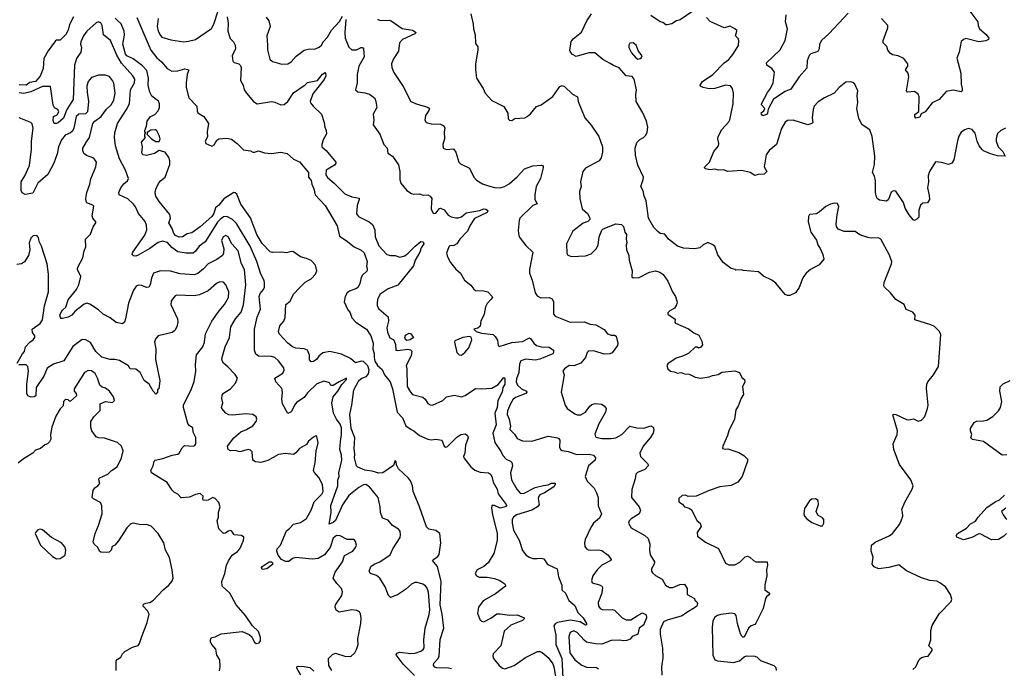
# Model space of a CAD drawing. Extents: x 2133461 to 2293071, y 753526 to 916327.
# Tile 140 of 256: x 2211219 to 2219653, y 810362 to 815914. Entities that reach past the tile are written whole.
import ezdxf

# ---------------------------------------------------------------- set-up
doc = ezdxf.new("R2010")
doc.units = 0

msp = doc.modelspace()

# ---------------------------------------------------------------- linework, layer by layer
at = {"layer": '0CON10XD'}
for points in [[(2219316.2, 816045), (2219428, 815895), (2219430.8, 815865), (2219442, 815835), (2219497.7, 815787.7), (2219520, 815755), (2219516.7, 815745), (2219495, 815732.5), (2219435, 815724.3), (2219325, 815754.2), (2219303.3, 815745), (2219283.9, 815726.1), (2219267.5, 815635), (2219247.5, 815585), (2219280, 815455), (2219283.1, 815363.1), (2219293.8, 815325), (2219292.5, 815305), (2219285, 815297.5), (2219215, 815312), (2219155, 815298.8), (2219095, 815231.2), (2219035, 815203.3), (2218975.5, 815124.5), (2218940.8, 815109.2), (2218929.2, 815080.8), (2218895, 815070), (2218886.9, 815085), (2218888.3, 815101.7), (2218922.3, 815127.7), (2218924.6, 815254.6), (2218915, 815277.5), (2218885, 815299.2), (2218825, 815293.8), (2218816.7, 815305), (2218835.7, 815425), (2218828.8, 815455), (2218807.5, 815485), (2218826, 815515), (2218827.1, 815535), (2218793, 815583), (2218745, 815605.6), (2218695, 815612), (2218675, 815626.7), (2218655, 815653.3), (2218645.7, 815685.7), (2218616.2, 815715), (2218614.3, 815735), (2218655.7, 815845), (2218655.6, 815865.6), (2218601.2, 815925)], [(2211680.6, 815939.4), (2211647, 815873), (2211634.6, 815825.4), (2211615, 815788), (2211565, 815740), (2211535, 815740), (2211525, 815733.3), (2211462.1, 815647.9), (2211427.2, 815582.8), (2211421.5, 815495), (2211395, 815430.6), (2211355, 815385.6), (2211305, 815375.6), (2211275, 815353.8), (2211215, 815357.5)], [(2214239.4, 812049.4), (2214175, 812059.2), (2214115, 812084.4), (2214105, 812096.2), (2214087.9, 812165), (2214090.9, 812195), (2214084, 812244), (2214090, 812335), (2214058, 812415), (2214047.3, 812535), (2214065.7, 812615), (2214082.7, 812745), (2214125.2, 812825), (2214151.4, 812845), (2214188.8, 812861.2), (2214207.2, 812882.8), (2214212.4, 812915), (2214200, 812950), (2214165, 812987.8), (2214145, 812991.1), (2214095, 812976.9), (2214053.2, 813013.2), (2213975, 813051.5), (2213875, 813072.7), (2213815, 813062.9), (2213781.1, 813035), (2213760.6, 813005), (2213735, 812987.1), (2213715, 812986.5), (2213703.1, 813003.1), (2213703.1, 813043.1), (2213684.4, 813085), (2213655, 813098.2), (2213583.3, 813103.3), (2213555, 813112.7), (2213515.5, 813145), (2213443.3, 813225), (2213436, 813245), (2213448.1, 813295), (2213481.4, 813335), (2213493.7, 813366.3), (2213498.6, 813475), (2213534.8, 813505.2), (2213565, 813564.4), (2213615, 813619.5), (2213665, 813668.5), (2213715.6, 813695), (2213753.1, 813735), (2213764.4, 813765), (2213751.7, 813811.7), (2213715, 813852), (2213675, 813870.8), (2213625, 813884.5), (2213565, 813926.8), (2213545, 813929.2), (2213505, 813918.5), (2213464.6, 813924.6), (2213385, 813921.4), (2213365, 813927.5), (2213295, 813999.2), (2213251.5, 814075), (2213196.9, 814216.9), (2213113.3, 814335), (2213080.5, 814420.5), (2213065, 814433.3), (2213055, 814433.8), (2212968.9, 814381.1), (2212925, 814325.3), (2212897.4, 814302.6), (2212880.9, 814255), (2212865, 814230), (2212765, 814140), (2212695, 814090.6), (2212655, 814080), (2212615, 814055.6), (2212585, 814053.9), (2212555, 814066.9), (2212538.2, 814085), (2212525, 814126.7), (2212496.7, 814175), (2212510, 814215), (2212505.9, 814245.9), (2212415, 814356.7), (2212385.8, 814405), (2212378.6, 814435), (2212385, 814463.8), (2212408.8, 814511.2), (2212425.9, 814534.1), (2212464.2, 814565.8), (2212488.6, 814628.6), (2212504.6, 814675), (2212506.4, 814705), (2212495.5, 814735), (2212465, 814781.1), (2212415, 814795.4), (2212375, 814770), (2212305, 814752.5), (2212275, 814758.8), (2212266, 814775), (2212272.5, 814825), (2212262.5, 814865), (2212297.5, 814905), (2212290, 814915), (2212290, 814935), (2212300, 814945), (2212291.7, 814951.7), (2212290, 814965), (2212306.1, 815003.9), (2212310.8, 815045), (2212336.4, 815083.6), (2212377.6, 815102.4), (2212405, 815133.2), (2212416.2, 815163.8), (2212417.4, 815195), (2212407, 815217), (2212350.6, 815260.6), (2212332.9, 815292.9), (2212319.5, 815355), (2212323.9, 815415), (2212309.5, 815479.5), (2212270, 815520), (2212189.9, 815579.9), (2212136.3, 815605), (2212125, 815618.7), (2212103.3, 815705), (2212117.3, 815782.7), (2212115.2, 815815), (2212088.5, 815878.5), (2212055, 815909.1), (2212036.3, 815926.3)], [(2212221.5, 815931.5), (2212342.3, 815652.2), (2212395, 815587.1), (2212435, 815554.3), (2212481.9, 815495), (2212522.6, 815472.6), (2212575, 815476.5), (2212633.2, 815493.2), (2212667.5, 815485), (2212654.5, 815445.5), (2212643.9, 815375), (2212645.5, 815335), (2212668, 815245), (2212736.7, 815175), (2212738.1, 815135), (2212745, 815118), (2212797.5, 815085), (2212836.2, 815025), (2212825.6, 814955), (2212828.6, 814911.4), (2212807.5, 814875), (2212813.6, 814853.6), (2212865, 814832.5), (2212885, 814842.5), (2212907.7, 814882.3), (2212924.3, 814895.7), (2212995, 814900.8), (2213035, 814892), (2213083.2, 814853.2), (2213135, 814801.1), (2213195, 814790.6), (2213215, 814779.2), (2213231.2, 814778.8), (2213265, 814792.5), (2213315, 814773.5), (2213375, 814770), (2213455, 814780), (2213509.4, 814769.4), (2213565, 814718.9), (2213615, 814698), (2213692, 814605), (2213693.8, 814565), (2213716.9, 814536.9), (2213720.4, 814505), (2213739.6, 814465), (2213749.4, 814415), (2213835.7, 814325), (2213938.8, 814148.8), (2213960, 814060), (2214015, 814025.4), (2214085, 813968.8), (2214145, 813940.6), (2214168.7, 813918.7), (2214195.7, 813845), (2214190, 813805), (2214195.8, 813785.8), (2214195.8, 813764.2), (2214155, 813726.7), (2214145, 813707.5), (2214132.7, 813655), (2214117.9, 813625), (2214105, 813612.5), (2214045, 813591.4), (2214025, 813577.5), (2214005.9, 813545), (2213998, 813498), (2214026, 813435), (2214049.2, 813405), (2214065, 813362.9), (2214097.5, 813325), (2214190.5, 813265), (2214227.6, 813207.6), (2214247.1, 813145), (2214245.4, 813095), (2214256.6, 813056.6), (2214254.5, 813025), (2214261.6, 812991.6), (2214283.2, 812953.2), (2214325, 812918.8), (2214344.4, 812874.4), (2214393.5, 812815), (2214412.3, 812755), (2214452.7, 812555), (2214497.2, 812507.2), (2214527.7, 812437.7), (2214572.8, 812407.2)], [(2212406.7, 815925), (2212396.9, 815855), (2212406.7, 815815), (2212425, 815778), (2212438, 815765), (2212515, 815740.5), (2212625, 815725.6), (2212665, 815729.1), (2212725, 815745.7), (2212861.7, 815838.3), (2212883.5, 815875), (2212919.7, 815990.3)], [(2212997.4, 815937.4), (2213003.8, 815883.8), (2213001.9, 815815), (2213023, 815753), (2213050, 815725), (2213065.8, 815695), (2213069.2, 815665), (2213040, 815605), (2213045, 815560), (2213056.4, 815546.4), (2213095, 815536.7), (2213110.7, 815520.7), (2213116.2, 815505), (2213110.8, 815395), (2213134.3, 815354.3), (2213142.5, 815315), (2213160.8, 815285), (2213221.2, 815215), (2213253, 815193), (2213375, 815213.3), (2213405, 815208.6), (2213455, 815185.6), (2213485, 815188.1), (2213515, 815212.9), (2213565, 815289.4), (2213664.1, 815355.9), (2213684.3, 815375.7), (2213769.2, 815395), (2213812.6, 815447.4), (2213835, 815462.5), (2213840, 815460), (2213841.8, 815435), (2213827.9, 815402.1), (2213729.5, 815280.5), (2213708.5, 815215), (2213711.4, 815201.4), (2213732.9, 815175), (2213803.8, 815105), (2213826.7, 815035), (2213833.6, 814993.6), (2213845.6, 814965.6), (2213846.8, 814936.8), (2213817.5, 814885), (2213807.1, 814845), (2213808.5, 814825), (2213844.8, 814794.8), (2213927.8, 814695), (2213927.5, 814685), (2213915, 814669.1), (2213845, 814625.8), (2213841.2, 814585), (2213855, 814562.2), (2213914.4, 814515), (2214003.9, 814423.9), (2214065, 814397.8), (2214126.3, 814386.3), (2214127.5, 814375), (2214108.9, 814325), (2214103.4, 814253.4), (2214120.8, 814230.8), (2214214.2, 814185), (2214242.2, 814162.2), (2214261.5, 814115), (2214262.9, 814055), (2214295, 813979.5), (2214365, 813904.4), (2214395, 813895.6), (2214435, 813896), (2214475, 813881.9), (2214517.1, 813892.9), (2214547.8, 813915), (2214607.8, 813975), (2214655, 814014.6), (2214675, 814013.3), (2214680.6, 813995), (2214658, 813962), (2214646.3, 813925), (2214607.3, 813855), (2214592.7, 813807.3), (2214459.1, 813640.9), (2214375, 813610), (2214308, 813565), (2214286.7, 813526.7), (2214280, 813495), (2214281.4, 813465), (2214295, 813438.8), (2214375, 813370), (2214377.1, 813335), (2214365.4, 813275.4), (2214369.4, 813239.4), (2214391.2, 813191.2), (2214417.5, 813177.5), (2214427.8, 813165), (2214437.8, 813135), (2214442.5, 813085), (2214455, 813082), (2214544.3, 813094.3), (2214568.3, 813088.3), (2214577.1, 813077.1), (2214572.1, 813037.9), (2214528.8, 812955), (2214535.8, 812925), (2214537.8, 812775), (2214565.5, 812725), (2214584.2, 812705), (2214672.2, 812682.2), (2214692.5, 812665), (2214715, 812630), (2214735, 812618.6), (2214755, 812615.8), (2214844.4, 812655.6), (2214875, 812685.7), (2214945, 812700.8), (2215005, 812685.8), (2215035, 812697.1), (2215125, 812756), (2215173.1, 812753.1), (2215265, 812760.8), (2215318.1, 812791.9), (2215365, 812850.8), (2215375, 812846.7), (2215375.2, 812794.8), (2215358.6, 812765), (2215351.2, 812725), (2215315.3, 812655), (2215308.8, 812595), (2215288.6, 812545), (2215300.5, 812445), (2215273.3, 812375), (2215289.1, 812295), (2215344.5, 812215), (2215356.9, 812185), (2215385, 812153.8), (2215424.2, 812135), (2215434.1, 812124.1), (2215440, 812095), (2215424.7, 812035), (2215433.1, 811975), (2215476.5, 811895), (2215505, 811860.7), (2215535, 811857.2), (2215635, 811908.8), (2215705, 811927.8), (2215745, 811931.8), (2215775, 811948.2), (2215807.1, 811947.1), (2215806.7, 811935), (2215794.3, 811915), (2215715, 811864.6), (2215675, 811846.4), (2215665.6, 811835), (2215661.2, 811815), (2215667.8, 811765), (2215654.4, 811745), (2215605, 811716.8), (2215475.3, 811674.7), (2215447.8, 811655), (2215438.2, 811635), (2215437.3, 811605), (2215447.9, 811545), (2215498.6, 811458.6), (2215525, 811371.2), (2215555, 811334.2), (2215584.5, 811314.5), (2215615, 811302.9), (2215652.7, 811302.7), (2215685.7, 811305.7), (2215709.5, 811299.5), (2215737.7, 811257.7), (2215753.3, 811245), (2215824.4, 811214.4), (2215834.3, 811144.3), (2215864.2, 811075), (2215864.1, 811034.1), (2215895.8, 811005), (2215923, 810943), (2215975, 810898.6), (2216000.5, 810840.5), (2216045.7, 810795.7), (2216074.4, 810745), (2216075, 810733.8), (2216065, 810731.1), (2216020.5, 810760.5), (2215935, 810773.4), (2215826.8, 810753.2), (2215806.6, 810743.4), (2215794, 810725), (2215812.5, 810645), (2215812, 810565), (2215864, 810445), (2215871.8, 810278.2)], [(2213331.9, 815935), (2213352.2, 815905), (2213365.3, 815854.7), (2213336.7, 815775), (2213343.3, 815695), (2213340.6, 815655), (2213362.9, 815575), (2213385, 815555.8), (2213465, 815532.5), (2213515, 815537.1), (2213546.1, 815553.9), (2213588.3, 815601.7), (2213655, 815652.5), (2213705, 815664), (2213745, 815662), (2213785, 815678.1), (2213804.4, 815695), (2213821.6, 815728.4), (2213855, 815764.3), (2213889.1, 815825), (2213960, 815900), (2213984.7, 815945.3)], [(2214285, 815917.5), (2214308.3, 815908.3), (2214385, 815910), (2214400, 815905), (2214495, 815840), (2214585, 815825.5), (2214616, 815805), (2214605, 815793.3), (2214499.2, 815745), (2214472.9, 815715), (2214463.1, 815645), (2214420, 815580), (2214403.7, 815536.3), (2214407.8, 815505), (2214425, 815462)], [(2215082.5, 815965), (2215104.2, 815875), (2215105.7, 815835), (2215120.9, 815785), (2215125, 815710), (2215143, 815683), (2215143.6, 815653.6), (2215122.9, 815537.1), (2215122.8, 815487.2), (2215132.4, 815412.4), (2215190, 815325), (2215206, 815285), (2215263.2, 815223.2), (2215365, 815170), (2215400, 815115), (2215402.5, 815065), (2215415, 815053.3), (2215435, 815052.5), (2215461.7, 815068.3), (2215545, 815074), (2215566.7, 815085), (2215595, 815108.8), (2215645, 815170), (2215685, 815186.7), (2215785, 815256.7), (2215847, 815343), (2215865, 815350), (2215885, 815342), (2215955, 815277.1), (2215998.8, 815255), (2216004.5, 815214.5), (2216060, 815075), (2216115, 815012), (2216179.1, 814915), (2216210.6, 814825), (2216211.1, 814778.9), (2216199.3, 814730.7), (2216184.4, 814705.6), (2216065, 814644), (2216044.2, 814615), (2216024.4, 814525), (2216028.6, 814485), (2216015.7, 814444.3), (2216016.2, 814385), (2216038, 814295), (2216084.1, 814254.1), (2216100, 814225), (2216102.5, 814205), (2216085, 814187.5), (2216045, 814172.5), (2215958.8, 814105), (2215902, 813995), (2215905.9, 813915.9), (2215915, 813900), (2215946.4, 813886.4), (2216067.3, 813892.7), (2216115, 813908.8), (2216156.8, 813953.2), (2216173.8, 813985), (2216183.6, 814056.4), (2216205, 814112.5), (2216216.4, 814123.6), (2216325, 814166.7), (2216375, 814160), (2216390, 814145), (2216404.1, 814094.1), (2216416.7, 814075), (2216413.8, 814035), (2216420, 814005), (2216415.6, 813984.4), (2216415.7, 813945), (2216437.5, 813895), (2216440.8, 813855), (2216466, 813765), (2216463.9, 813713.9), (2216475, 813703.3), (2216525, 813708.8), (2216615, 813752), (2216665, 813763.8), (2216701.7, 813751.7), (2216731.7, 813731.7), (2216771.2, 813675), (2216810, 813585), (2216835.8, 813545.8), (2216851.2, 813495), (2216845.9, 813474.1), (2216827.5, 813445), (2216787, 813423), (2216772.5, 813405), (2216772.5, 813395), (2216835, 813350), (2216832.5, 813325), (2216837, 813317), (2216946.8, 813266.8), (2216995, 813233.3), (2217036.7, 813215), (2217061.7, 813161.7), (2217068.3, 813131.7), (2217055, 813112.5), (2217035, 813102.5), (2217021.7, 813111.7), (2217005, 813110), (2216949.7, 813060.3), (2216905, 813038), (2216841.7, 813018.3), (2216770.7, 812969.3), (2216762.5, 812955), (2216770, 812925), (2216795, 812906.7), (2216825, 812900), (2216855, 812890), (2216885, 812893.8), (2216915, 812882), (2216955, 812878.8), (2217005, 812854), (2217055, 812846), (2217125, 812855.8), (2217155, 812869.2), (2217202.1, 812877.9), (2217235, 812895.8), (2217345, 812907.5), (2217383.9, 812893.9), (2217405, 812852.5), (2217426.7, 812835), (2217430, 812815), (2217411.2, 812771.2), (2217418.8, 812705), (2217400, 812675), (2217375, 812607.5), (2217354.1, 812575.9), (2217341.2, 812495), (2217293.8, 812395), (2217283.3, 812355), (2217242.5, 812265), (2217240, 812245), (2217265, 812237.5), (2217285, 812240), (2217379.5, 812209.5), (2217422.5, 812185), (2217442.5, 812165), (2217452.5, 812152.5), (2217453.3, 812135), (2217407.5, 812005), (2217371.2, 811955), (2217315, 811926), (2217215.6, 811914.4), (2217124.5, 811885.5), (2217015, 811836.2), (2216945, 811833.8), (2216923.3, 811843.3), (2216895, 811841.2), (2216864.3, 811815.7), (2216866.4, 811786.4), (2216895.9, 811765.9), (2216913.9, 811743.9), (2216955, 811733.3), (2216975, 811717.5), (2217023.3, 811625), (2217047.5, 811605), (2217056.7, 811575), (2217023.8, 811525), (2217024.2, 811494.2), (2217095, 811441.2), (2217205, 811386.7), (2217265, 811263.3), (2217295, 811246.7), (2217345, 811246.7), (2217389.1, 811270.9), (2217435, 811316), (2217455, 811322), (2217475, 811314), (2217504.4, 811284.4), (2217525, 811274.3), (2217622.5, 811275), (2217626, 811245), (2217616.1, 811203.9), (2217620, 811155), (2217602.3, 811077.7), (2217603.3, 811035), (2217642.5, 811005), (2217642.5, 810995), (2217615.6, 810974.4), (2217608.9, 810961.1), (2217588.8, 810875), (2217525, 810747.5), (2217515, 810736.7), (2217485, 810726.7), (2217462.7, 810707.3), (2217425, 810627.5), (2217415, 810627.5), (2217405, 810636.7), (2217395, 810657.5), (2217367, 810747), (2217357.5, 810815), (2217345, 810829.1), (2217316.4, 810833.6), (2217225, 810824.2), (2217196.7, 810815), (2217172.3, 810797.7), (2217156.2, 810765), (2217150, 810715), (2217155.8, 810475), (2217174, 810435), (2217197.5, 810425), (2217335, 810412.3), (2217386.2, 810425), (2217425, 810460), (2217445, 810470), (2217515, 810466.2), (2217535, 810456.7), (2217565, 810428), (2217680, 810385), (2217695, 810370), (2217700, 810345)], [(2218868.8, 810351.2), (2218896, 810375), (2218925, 810436.7), (2218944.1, 810455.9), (2218975, 810464), (2219002.5, 810467.5), (2219036.2, 810515), (2219035.8, 810525.8), (2219006.7, 810555), (2219022.9, 810605), (2219024.1, 810685.9), (2219035, 810730), (2219095, 810827.5), (2219197.5, 810935), (2219202.5, 810955), (2219193.3, 810995), (2219149.5, 811059.5), (2219102.5, 811095), (2219075, 811108), (2219015, 811114), (2218945, 811136), (2218815, 811196), (2218749.2, 811249.2), (2218664.1, 811224.1), (2218575.7, 811214.3), (2218539.7, 811229.7), (2218522.5, 811255), (2218531.2, 811315), (2218512.5, 811365), (2218516, 811415), (2218546.6, 811443.4), (2218666.7, 811495), (2218696.2, 811515), (2218755, 811593.3), (2218771.2, 811625), (2218783.3, 811665), (2218781.7, 811698.3), (2218777, 811723), (2218800, 811785), (2218863.3, 811895), (2218872.5, 811925), (2218853.3, 811975), (2218755, 812107.5), (2218707.8, 812235), (2218701.2, 812285), (2218736.7, 812365), (2218737.5, 812395), (2218698.3, 812531.7), (2218702.5, 812537.5), (2218725, 812533.8), (2218815, 812492.5), (2218835, 812490), (2218875, 812497.5), (2218915, 812477.5), (2218943.6, 812486.4), (2218973.6, 812516.4), (2218996.7, 812585), (2219000, 812615), (2218986.1, 812756.1), (2218990.8, 812795), (2218998, 812815), (2219046.7, 812875), (2219090, 812945), (2219109.3, 813219.3), (2219097.5, 813245), (2219055, 813287.5), (2219025, 813303.3), (2218887.5, 813345), (2218888.8, 813385), (2218871.2, 813411.2), (2218814.1, 813434.1), (2218796.7, 813475), (2218725, 813520), (2218677.6, 813577.6), (2218625.8, 813625), (2218620.8, 813635), (2218624.4, 813665), (2218688, 813825), (2218689.2, 813845), (2218666.9, 813905), (2218595, 814036.7), (2218575, 814046.7), (2218515, 814043.8), (2218485, 814051.2), (2218415, 814074), (2218375, 814100), (2218282.3, 814102.3), (2218231.2, 814121.2), (2218216.2, 814145), (2218214.3, 814165), (2218220.8, 814245), (2218235.7, 814315), (2218225, 814340), (2218195, 814343.3), (2218164.1, 814335.9), (2218125.9, 814314.1), (2218070.3, 814269.7), (2218045, 814252), (2217984.4, 814245.6), (2217975, 814230), (2217972.5, 814185), (2217996, 814095), (2218045, 814026.7), (2218055, 813987.5), (2218076.8, 813956.8), (2218099.2, 813905), (2218106.4, 813863.6), (2218067.5, 813815), (2217992.7, 813777.3), (2217955.8, 813744.2), (2217928, 813705), (2217895, 813622.5), (2217865, 813577.5), (2217815, 813552.5), (2217795, 813552.5), (2217775, 813563.3), (2217695, 813658.8), (2217662.5, 813685), (2217589.3, 813719.3), (2217547.5, 813755), (2217416.4, 813766.4), (2217405, 813772.5), (2217355, 813770), (2217347, 813777), (2217315, 813783.8), (2217245.7, 813835.7), (2217200.5, 813900.5), (2217172.5, 813975), (2217150.7, 813990.7), (2217115, 814007.5), (2217072.7, 813987.3), (2217045, 813960), (2217003, 813953), (2216905, 813957.5), (2216855, 813976.7), (2216776.1, 814036.1), (2216745, 814077.5), (2216705, 814083.8), (2216685, 814101.2), (2216652.5, 814135), (2216606, 814215), (2216586.2, 814365), (2216568.8, 814405), (2216559.5, 814449.5), (2216540, 814485), (2216561.2, 814545), (2216563, 814567), (2216515, 814670), (2216494.1, 814754.1), (2216491.2, 814815), (2216505, 814862.5), (2216531.7, 814888.3), (2216562.5, 814905), (2216582.5, 814925), (2216595, 814950), (2216598.8, 814995), (2216588.8, 815045), (2216557.7, 815117.7), (2216501.2, 815215), (2216496.1, 815273.9), (2216504, 815315), (2216483.3, 815405), (2216465, 815427.5), (2216415, 815432.5), (2216355, 815503.3), (2216305, 815520.8), (2216278.5, 815538.5), (2216215, 815574.2), (2216145, 815630), (2216095, 815630.8), (2215985, 815599.2), (2215953.3, 815615), (2215936.2, 815635), (2215931.7, 815651.7), (2215943, 815727), (2215960.3, 815749.7), (2216032.5, 815807.5), (2216078.5, 815905), (2216116, 815965)], [(2216985, 815986.7), (2216877.4, 815912.6), (2216845, 815904.4), (2216805, 815880), (2216765, 815868.8), (2216755, 815868.8), (2216728.9, 815888.9), (2216705, 815895.8), (2216625, 815950)], [(2219665, 814986.2), (2219623.3, 814965), (2219595, 814938.8), (2219583, 814897), (2219584.2, 814875), (2219601.4, 814825), (2219640, 814785), (2219660, 814745), (2219595, 814750), (2219535, 814766), (2219475, 814791.9), (2219462.8, 814802.8), (2219439.2, 814835), (2219421.4, 814875), (2219405, 814942.5), (2219377.5, 814975), (2219345, 814982), (2219315, 814970.8), (2219285, 814950), (2219265, 814918), (2219251.7, 814878.3), (2219220, 814715), (2219205, 814686.7), (2219176.4, 814673.6), (2219115, 814692), (2219065, 814696.2), (2219013.8, 814615), (2219002.3, 814577.7), (2219003.3, 814525), (2218996.2, 814475), (2219010.7, 814410.7), (2219012, 814375), (2218995, 814346.7), (2218955, 814344), (2218935, 814326.7), (2218920, 814285), (2218921.4, 814225), (2218905, 814205.8), (2218885, 814194.3), (2218871.3, 814201.3), (2218837.1, 814245), (2218805, 814300), (2218789.8, 814349.8), (2218725, 814446.7), (2218705, 814450), (2218685, 814436.7), (2218661.2, 814375), (2218645, 814361.2), (2218585, 814368.8), (2218565, 814383.3), (2218560, 814395), (2218550.8, 814435), (2218550, 814535), (2218541.2, 814575), (2218523.8, 814605), (2218540.6, 814675), (2218544.4, 814745), (2218522.5, 814915), (2218500.3, 814970.3), (2218436.2, 815015), (2218407.7, 815067.7), (2218391.4, 815155), (2218400, 815205), (2218394, 815265), (2218400, 815305), (2218372.3, 815362.3), (2218355.9, 815375.9), (2218335, 815381.2), (2218295, 815378.8), (2218240, 815335), (2218196.7, 815285), (2218113.6, 815246.4), (2218057.6, 815212.4), (2218025.7, 815174.3), (2218015.8, 815145), (2218008, 815075), (2218012, 815035), (2218005, 815024.2), (2217970, 815015), (2217845, 815052.9), (2217795, 815052), (2217775, 815036.2), (2217745, 814983.3), (2217702.5, 814845), (2217640, 814795), (2217612.4, 814757.6), (2217595.7, 814655.7), (2217620, 814615), (2217595, 814592), (2217545, 814588.8), (2217515, 814580), (2217475.8, 814605.8), (2217405, 814624.4), (2217285.9, 814615.9), (2217248.3, 814628.3), (2217205.9, 814625.9), (2217175, 814633.8), (2217135, 814629.4), (2217095, 814636.2), (2217086.2, 814645), (2217088, 814655), (2217128.8, 814695), (2217166.2, 814785), (2217204, 814835), (2217208, 814855), (2217199.2, 814895), (2217201.4, 814915), (2217235, 814973.8), (2217295, 815040), (2217302.7, 815057.3), (2217331.2, 815195), (2217334, 815285), (2217324, 815325), (2217306.7, 815346.7), (2217265, 815354.4), (2217175, 815324.2), (2217125, 815322), (2217074.2, 815334.2), (2217050, 815345), (2217047.5, 815355), (2217067.5, 815385), (2217155.4, 815444.6), (2217255, 815544.2), (2217295, 815574), (2217327.5, 815615), (2217375.7, 815694.3), (2217378.8, 815735), (2217373, 815753), (2217350, 815775), (2217363.3, 815815), (2217362.5, 815822.5), (2217345.7, 815835.7), (2217305, 815858.6), (2217255, 815844), (2217164.1, 815884.1), (2217135, 815898.8), (2217102.1, 815932.1)], [(2218315, 815970), (2218154.3, 815795), (2218087.1, 815735), (2218069.4, 815705), (2218066.6, 815663.4), (2218057.2, 815642.8), (2217995, 815620.6), (2217981.7, 815608.3), (2217965, 815562.5), (2217961.4, 815498.6), (2217895.3, 815424.7), (2217825, 815320.8), (2217775, 815298.5), (2217675.6, 815234.4), (2217630.8, 815149.2), (2217624.5, 815115), (2217615, 815101.8), (2217585, 815091.4), (2217572.5, 815105), (2217572, 815118), (2217593.8, 815135), (2217600.8, 815155), (2217574, 815184), (2217572.9, 815195), (2217625, 815289.5), (2217651.8, 815325), (2217674.5, 815375), (2217684, 815465), (2217665, 815493.8), (2217620, 815525), (2217617.5, 815545), (2217732.8, 815657.2), (2217775, 815736.2), (2217796.7, 815835), (2217778.8, 815895), (2217786.2, 815955)], [(2213976, 812186), (2213962.7, 812235), (2213966.1, 812303.9), (2213976.7, 812363.3), (2213975, 812420), (2213963.1, 812453.1), (2213934.2, 812494.2), (2213907.4, 812547.4), (2213892.3, 812635), (2213904.8, 812685.2), (2213945.5, 812735), (2213979.6, 812790.4), (2214018.8, 812835), (2214020, 812845), (2213955, 812814.5), (2213905, 812781.8), (2213885, 812782), (2213873.3, 812805), (2213825, 812820.6), (2213765, 812796.2), (2213685, 812719.4), (2213655, 812680), (2213591.7, 812638.3), (2213575, 812618.6), (2213545, 812558.1), (2213515, 812542.5), (2213471.5, 812625), (2213465.5, 812665), (2213470.5, 812725), (2213466.1, 812756.1), (2213413.3, 812815), (2213403.4, 812846.6), (2213472.7, 812887.3), (2213484, 812915), (2213481.2, 812935), (2213436, 812995), (2213405, 813021.4), (2213375, 813032.2), (2213265, 813034.4), (2213241.9, 813051.9), (2213231.2, 813085), (2213230.4, 813265), (2213253.5, 813366.5), (2213280.9, 813435), (2213271.1, 813545), (2213278.9, 813571.1), (2213307.5, 813605), (2213315.7, 813624.3), (2213317.3, 813662.7), (2213312.1, 813682.1), (2213285.3, 813735.3), (2213250, 813845), (2213194.2, 813975), (2213075, 814169.5), (2213043.4, 814203.4), (2212995, 814230.4), (2212965, 814225.5), (2212936.5, 814203.5), (2212915, 814182.1), (2212807.4, 814012.6), (2212755.5, 813975), (2212725, 813932.7), (2212705, 813916.9), (2212645, 813916), (2212575, 813926.2), (2212523.5, 813965), (2212485, 814007.5), (2212442.8, 814017.2), (2212405, 814008.1), (2212333.8, 813955), (2212235, 813898.8), (2212215, 813891.2), (2212195, 813892.5), (2212183.8, 813903.8), (2212188, 813925), (2212291.3, 814068.7), (2212307.3, 814115), (2212306.9, 814155), (2212295, 814185.6), (2212235.7, 814255), (2212211.3, 814311.3), (2212194.2, 814335), (2212145, 814380.6), (2212070, 814415), (2212068, 814435), (2212084.6, 814475.4), (2212111.3, 814508.7), (2212143.8, 814535), (2212150, 814555), (2212124.3, 814625), (2212073.6, 814723.6), (2212040, 814835), (2212030, 814905), (2212033.3, 814945), (2212056.9, 815025), (2212134.1, 815145.9), (2212158.5, 815195), (2212167.5, 815315), (2212203.5, 815375), (2212204.5, 815405), (2212188.5, 815435), (2212091.2, 815541.2), (2212051.3, 815611.3), (2211996.3, 815736.3), (2211935.8, 815785), (2211926.7, 815865), (2211915, 815888), (2211895, 815897.1), (2211875, 815888.6), (2211795, 815817.1), (2211766.4, 815775), (2211743.5, 815725), (2211741.1, 815705), (2211747.8, 815675), (2211743.8, 815636.2), (2211707.3, 815582.7), (2211690, 815525), (2211678.6, 815231.4), (2211622.7, 815145), (2211595, 815072.5), (2211548.7, 815031.3), (2211535, 815024.2), (2211515.8, 815025.8), (2211505, 815052.5), (2211508.8, 815085), (2211540.3, 815099.7), (2211555.7, 815125), (2211547.1, 815145), (2211518.3, 815158.3), (2211505, 815182.5), (2211483.6, 815343.6), (2211415, 815341.6), (2211313.9, 815296.1), (2211255, 815282.9), (2211215, 815286.7)], [(2214012.7, 815915), (2214003.8, 815805), (2214008.5, 815755), (2214039.8, 815679.8), (2214065, 815655.7), (2214105.6, 815655.6), (2214145, 815675.4), (2214155, 815675.3), (2214165, 815664.2), (2214170.5, 815595), (2214125.5, 815515), (2214110, 815445), (2214110, 815375), (2214096.7, 815315), (2214116.1, 815296.1), (2214175, 815288.6), (2214215.4, 815275.4), (2214261.2, 815241.2), (2214270.8, 815215), (2214277.6, 815162.4), (2214245.7, 815105), (2214251.9, 815055), (2214248, 815015), (2214304, 814935), (2214337.5, 814845), (2214368, 814815), (2214373, 814773), (2214412, 814745), (2214463, 814673), (2214475.6, 814615.6), (2214474.3, 814545), (2214484.2, 814515), (2214535, 814452), (2214575, 814426), (2214595, 814420), (2214645, 814423.3), (2214675, 814412), (2214715, 814416), (2214736.7, 814405), (2214749.2, 814385), (2214747.8, 814352.2), (2214744.5, 814295), (2214755, 814266.2), (2214765, 814255.8), (2214785, 814257.1), (2214815, 814298), (2214825, 814301.2), (2214855.5, 814285.5), (2214890, 814240), (2214915, 814226.5), (2214955, 814217.8), (2214975, 814217.8), (2215002.4, 814227.6), (2215045, 814260.8), (2215159.1, 814280.9), (2215195, 814295.6), (2215213.2, 814293.2), (2215224, 814285), (2215228.8, 814275), (2215225, 814264.2), (2215115, 814211.2), (2215078, 814155), (2215055.8, 814105), (2214990, 814035), (2214963.8, 813995), (2214937.9, 813982.1), (2214905, 813978), (2214895, 813970), (2214874, 813915), (2214883.2, 813883.2), (2214908.8, 813835), (2214955, 813780), (2214995, 813743.3), (2215030, 813685), (2215085, 813641.2), (2215108.1, 813608.1), (2215125, 813596), (2215195, 813594.2), (2215228.8, 813585), (2215267.5, 813545), (2215268.8, 813535), (2215255, 813518), (2215224.7, 813485.3), (2215208.5, 813455), (2215196.5, 813393.5), (2215170, 813335), (2215165, 813290), (2215145, 813272.5), (2215110, 813265), (2215130, 813245), (2215175, 813230), (2215275, 813220), (2215292.9, 813202.9), (2215310.7, 813170.7), (2215317.5, 813125), (2215325, 813117.5), (2215435, 813152.5), (2215525, 813158.5), (2215585, 813190), (2215595, 813185.8), (2215623.5, 813145), (2215647.1, 813125), (2215685, 813113.3), (2215755, 813110.3), (2215793.1, 813085), (2215793.2, 813065), (2215785, 813053.2), (2215675, 813009.2), (2215635, 813000), (2215555, 813008.6), (2215512.9, 812995), (2215499.2, 812965), (2215495.4, 812895), (2215475, 812841.2), (2215471.8, 812815), (2215482.7, 812785), (2215518.8, 812755), (2215559.2, 812735), (2215564.2, 812725), (2215553.8, 812715), (2215465, 812678.9), (2215447.5, 812665), (2215422.1, 812625), (2215397.7, 812565), (2215395.5, 812535), (2215412.1, 812495), (2215424.1, 812435.9), (2215418.8, 812405), (2215457.4, 812367.4), (2215480.6, 812330.6), (2215525, 812310), (2215605.7, 812305.7), (2215745, 812348.9), (2215825, 812336.2), (2215835, 812332.5), (2215846.2, 812315), (2215843.3, 812255), (2215852.5, 812235), (2215866.1, 812226.1), (2215917.9, 812217.9), (2215992.8, 812192.8), (2216096.5, 812196.5), (2216135.7, 812185.7), (2216152.1, 812165), (2216150, 812145), (2216092, 812095), (2216062.9, 812005), (2216080.8, 811965), (2216141.2, 811905), (2216158.8, 811865), (2216173.8, 811823.8), (2216173.2, 811753.2), (2216204, 811685), (2216185, 811648.8), (2216135.8, 811604.2), (2216115.8, 811574.2), (2216064.2, 811465), (2216057.5, 811435), (2216060, 811405), (2216074.4, 811384.4), (2216095, 811374.2), (2216175, 811376.7), (2216205, 811371.4), (2216259.8, 811329.8), (2216286, 811295), (2216283.8, 811285), (2216205.4, 811244.6), (2216165, 811205.7), (2216128.6, 811155), (2216116, 811115), (2216122.9, 811092.9), (2216186.6, 811076.6), (2216205.6, 811065.6), (2216210.8, 811055), (2216205.6, 811005), (2216175.6, 810925), (2216177.1, 810895), (2216192, 810875), (2216215, 810864.3), (2216295, 810866), (2216315, 810861.2), (2216379.2, 810795), (2216415, 810776.7), (2216455, 810777.8), (2216508.8, 810811.2), (2216555, 810836), (2216585, 810820), (2216588.1, 810795), (2216568.9, 810745), (2216564.3, 810735), (2216526.2, 810705), (2216514.7, 810655.3), (2216466.2, 810635), (2216447.4, 810612.6), (2216420.7, 810599.3), (2216395, 810596.5), (2216355, 810603.6), (2216285, 810599.5), (2216205, 810569.5), (2216150.7, 810570.7), (2216075, 810587.1), (2216053.3, 810603.3), (2215995, 810668.8), (2215965, 810683.8), (2215935, 810668.6), (2215924.2, 810635.8), (2215931.1, 810495), (2215975, 810435.6), (2216035, 810388), (2216075, 810372.9), (2216158.9, 810368.9), (2216176.7, 810356.7)], [(2216515, 815577.5), (2216535, 815582.5), (2216545, 815590), (2216550, 815605), (2216520, 815645), (2216498.8, 815695), (2216475, 815716.2), (2216446.4, 815713.6), (2216436.2, 815695), (2216436.4, 815676.4), (2216459.5, 815629.5), (2216496.4, 815586.4), (2216515, 815577.5)], [(2213893.8, 810345), (2213866, 810385), (2213863.3, 810445), (2213899.7, 810480.3), (2213925, 810492), (2214005.7, 810465.7), (2214055, 810462.9), (2214091.4, 810495), (2214105, 810523.3), (2214118.1, 810565), (2214117.1, 810615), (2214141.1, 810745), (2214145.7, 810795), (2214140, 810825), (2214130, 810845), (2214108.3, 810858.3), (2214065, 810861.5), (2213955, 810844.2), (2213930.7, 810860.7), (2213920.8, 810885), (2213924.3, 810905), (2213978.6, 810985), (2213985.7, 811015.7), (2213975.8, 811045), (2213935, 811087.5), (2213904.3, 811135), (2213921.1, 811185), (2213984.4, 811275), (2214002.4, 811327.6), (2214072, 811365), (2214095.7, 811395), (2214104.2, 811415), (2214096.8, 811446.8), (2214083.9, 811463.9), (2214025, 811464.4), (2213965, 811497.5), (2213931.7, 811498.3), (2213905.5, 811475), (2213880, 811395), (2213830, 811335), (2213776.9, 811303.1), (2213725.6, 811295.6), (2213585, 811309.6), (2213555, 811301.1), (2213525, 811277.1), (2213495, 811275.5), (2213462.8, 811292.8), (2213432.2, 811332.2), (2213422.5, 811365), (2213425.5, 811384.5), (2213452, 811415), (2213505, 811540), (2213531.2, 811558.8), (2213564.6, 811595.4), (2213625, 811609.2), (2213675, 811643.8), (2213715.4, 811714.6), (2213742.8, 811787.2), (2213807.7, 811852.3), (2213819.2, 811875), (2213813.8, 811935), (2213782.7, 811995), (2213740.7, 812040.7), (2213735.5, 812055), (2213751.2, 812125), (2213757.9, 812222.1), (2213777, 812293), (2213765.7, 812345.7), (2213755, 812353.3), (2213735, 812342), (2213694.5, 812305.5), (2213675, 812278), (2213616.4, 812243.6), (2213585, 812205.6), (2213565, 812191.1), (2213495, 812200), (2213435, 812193.5), (2213345, 812142.5), (2213284.3, 812124.3), (2213239.5, 812129.5), (2213216.2, 812145), (2213210.8, 812215), (2213195, 812230.8), (2213175, 812234.2), (2213105, 812216.5), (2213065, 812226.5), (2213025, 812224.3), (2213006, 812235), (2212998.6, 812265), (2213054, 812336), (2213114.6, 812385.4), (2213161.2, 812405), (2213215, 812438), (2213244, 812475), (2213250.8, 812495), (2213243.8, 812515), (2213215, 812535.8), (2213155, 812540), (2213042.3, 812527.7), (2213011.2, 812531.2), (2212985.8, 812545.8), (2212951.2, 812585), (2212946.7, 812595), (2212958.6, 812635), (2212952, 812672), (2212955, 812701.2), (2212965, 812718.6), (2213023.8, 812755), (2213068.3, 812801.7), (2213083.8, 812845), (2213065, 812876.2), (2213003.2, 812943.2), (2212965, 812973.3), (2212952.9, 812995), (2212951.9, 813015), (2212978.9, 813115), (2213015.3, 813194.7), (2213026.7, 813285), (2213067.8, 813355), (2213115, 813411.4), (2213137, 813473), (2213155.3, 813645), (2213143.9, 813775), (2213118.5, 813825), (2213090.8, 813935), (2213036.6, 813996.6), (2213005, 814054.2), (2212985, 814066.7), (2212963.1, 814055), (2212947.5, 814025), (2212967, 813953), (2212965.6, 813915), (2212955.6, 813895), (2212907.9, 813862.1), (2212835, 813825.6), (2212795, 813781.5), (2212745, 813741.8), (2212715, 813731.2), (2212595, 813738.2), (2212512.4, 813762.4), (2212425, 813765.6), (2212366, 813745), (2212348.5, 813701.5), (2212336.6, 813643.4), (2212325.4, 813624.6), (2212306.9, 813623.1), (2212265, 813639.7), (2212235, 813641.1), (2212218, 813632), (2212195, 813600), (2212151.3, 813488.7), (2212126.4, 813353.6), (2212115.7, 813324.3), (2212098.8, 813311.2), (2212045, 813321.2), (2211993.6, 813363.6), (2211935, 813394.3), (2211895, 813431.1), (2211819.6, 813479.6), (2211795, 813487.9), (2211770.6, 813479.4), (2211691.4, 813415), (2211665, 813385.8), (2211635, 813368.9), (2211585, 813356.9), (2211575, 813357.1), (2211568.1, 813365), (2211562.7, 813385), (2211570.4, 813405), (2211585, 813426.9), (2211615.9, 813454.1), (2211635, 813515.7), (2211705.5, 813605), (2211725.5, 813645), (2211744, 813715), (2211715.7, 813775), (2211716.9, 813795), (2211760.6, 813875), (2211771.4, 813935), (2211785, 813970), (2211784, 814035), (2211825, 814078.8), (2211848.8, 814141.2), (2211871.2, 814175), (2211871.2, 814185), (2211846, 814215), (2211840.8, 814235), (2211855, 814317.5), (2211845, 814327.5), (2211795, 814345.8), (2211787.4, 814357.4), (2211784.5, 814385), (2211793.8, 814435), (2211821.2, 814505), (2211827.3, 814552.7), (2211872.5, 814655), (2211877.8, 814695), (2211855, 814729.2), (2211792.4, 814752.4), (2211768.6, 814768.6), (2211760, 814795), (2211760.8, 814815), (2211792.6, 814867.4), (2211818.1, 814905), (2211845.8, 815025), (2211863.5, 815046.5), (2211916.4, 815085), (2211961.7, 815148.3), (2212003.8, 815186.2), (2212024.8, 815225.2), (2212037.4, 815285), (2212025, 815372), (2212014.6, 815395), (2211987.8, 815427.8), (2211955, 815438.5), (2211895, 815438.8), (2211835, 815418.9), (2211805.8, 815384.2), (2211795.4, 815345), (2211796.6, 815295), (2211809.2, 815215), (2211800.8, 815125), (2211782.5, 815107.5), (2211726.7, 815105), (2211703.3, 815086.7), (2211683.3, 814986.7), (2211670.9, 814959.1), (2211654.7, 814945.3), (2211608.2, 814925), (2211576.5, 814885), (2211551.9, 814825), (2211540.9, 814765), (2211511.1, 814685), (2211460.9, 814589.1), (2211374.4, 814515), (2211331.7, 814428.3), (2211265, 814418), (2211241.2, 814431.2), (2211232.3, 814452.3), (2211231.2, 814525), (2211262.4, 814577.6), (2211303.1, 814666.9), (2211321.6, 814805), (2211321.5, 814875), (2211335.6, 814985), (2211325, 815023.3), (2211315, 815034), (2211216, 815075)], [(2214425, 815462), (2214505, 815342), (2214570, 815215), (2214625, 815190), (2214715, 815166), (2214730, 815155), (2214725, 815137.5), (2214696, 815094), (2214690, 815055), (2214700, 815035), (2214742.7, 815022.7), (2214825, 815018.8), (2214852.5, 815005), (2214860, 814985), (2214854, 814955), (2214858.8, 814895), (2214843.3, 814845), (2214847.5, 814815), (2214875, 814802.5), (2214935, 814810), (2214955, 814780), (2214981.2, 814695), (2214995, 814681.2), (2215073.2, 814643.2), (2215108.6, 814565), (2215131.4, 814541.4), (2215185, 814508.6), (2215235, 814491.9), (2215285, 814478.5), (2215335, 814474.5), (2215373.1, 814486.9), (2215411.7, 814508.3), (2215479.5, 814570.5), (2215543.8, 814636.2), (2215565, 814647.5), (2215615, 814662.9), (2215685, 814668.8), (2215702.5, 814662.5), (2215703.3, 814645), (2215680, 814555), (2215643.3, 814485), (2215630.8, 814415), (2215631.2, 814375), (2215651.7, 814338.3), (2215615, 814323.8), (2215503.8, 814215), (2215496.7, 814195), (2215489.3, 814109.3), (2215496.2, 814065), (2215506.2, 814045), (2215555, 813981.2), (2215616.2, 813925), (2215586, 813775), (2215585.9, 813745.9), (2215610, 813685), (2215633.8, 813575), (2215651.2, 813551.2), (2215684.2, 813534.2), (2215755, 813536), (2215780, 813525), (2215790.5, 813500.5), (2215790.6, 813395), (2215806.9, 813376.9), (2215848.5, 813358.5), (2215935, 813325.8), (2216055, 813328.5), (2216105, 813309.2), (2216155, 813302.9), (2216225, 813263.3), (2216254.3, 813224.3), (2216285, 813214), (2216315, 813213.3), (2216328.8, 813205), (2216342, 813145), (2216340, 813125), (2216295, 813064), (2216275, 813054.3), (2216225, 813050), (2216145, 813075.7), (2216095, 813078.8), (2216081.2, 813065), (2216066.7, 813023.3), (2216026.1, 812973.9), (2215965, 812951.2), (2215925, 812953.8), (2215886.7, 812925), (2215872.5, 812905), (2215882.5, 812875), (2215856.9, 812725), (2215890.6, 812615), (2215910, 812585), (2215975, 812540), (2215995, 812532.3), (2216025, 812531.8), (2216064.7, 812555.3), (2216101.9, 812605), (2216120.2, 812619.8), (2216147.9, 812627.9), (2216202.4, 812622.4), (2216225, 812610), (2216242.5, 812585), (2216236.9, 812555), (2216180, 812455), (2216146.4, 812366.4), (2216151.2, 812345), (2216165, 812338), (2216205, 812330.6), (2216285, 812328.1), (2216325, 812336.5), (2216377.5, 812365), (2216445, 812434), (2216505, 812420.8), (2216565, 812419.2), (2216625, 812438), (2216645.8, 812425.8), (2216652, 812405), (2216646, 812375), (2216620.8, 812335), (2216560.8, 812265), (2216530, 812205), (2216536, 812175), (2216596.2, 812115), (2216603.8, 812105), (2216602, 812095), (2216575.4, 812064.6), (2216511.1, 812038.9), (2216498, 812025), (2216492, 811985), (2216464.2, 811894.2), (2216460.8, 811825), (2216525.5, 811745), (2216535.7, 811714.3), (2216525.8, 811685), (2216457.3, 811642.7), (2216440, 811625), (2216433.8, 811605), (2216455.7, 811565.7), (2216575, 811500), (2216603.4, 811473.4), (2216618.1, 811425), (2216614.4, 811375), (2216620, 811335), (2216655.7, 811275), (2216652.9, 811255), (2216631.2, 811215), (2216630, 811195), (2216639.1, 811179.1), (2216665, 811155.7), (2216723.8, 811125), (2216752, 811075), (2216784.5, 811054.5), (2216815, 811054.4), (2216875, 811079.2), (2216913.6, 811083.6), (2216936, 811045), (2216936, 810995), (2217000, 810960), (2217003.3, 810945), (2217020, 810930), (2217025.8, 810915.8), (2217018.6, 810895), (2217008, 810885), (2216925, 810835.7), (2216895, 810810.6), (2216765, 810775.4), (2216735, 810760.4), (2216705.4, 810695), (2216704.2, 810654.2), (2216726.6, 810533.4), (2216729.1, 810450.9), (2216715.6, 810375), (2216719.1, 810305)], [(2212415, 814872.2), (2212422.4, 814895), (2212415, 814922.5), (2212395, 814962.5), (2212382.5, 814972.5), (2212341.2, 814968.8), (2212311.7, 814948.3), (2212311.7, 814931.7), (2212346.9, 814895), (2212385, 814872.9), (2212415, 814872.2)], [(2211198, 812975), (2211244.6, 813055.4), (2211259.2, 813075), (2211270, 813115), (2211305, 813152.9), (2211336, 813175), (2211349.2, 813195), (2211347.9, 813207.9), (2211327.9, 813237.9), (2211325.7, 813265), (2211395.3, 813314.7), (2211414.7, 813345.3), (2211432, 813465), (2211465.7, 813585), (2211465.5, 813735), (2211455.5, 813825.5), (2211405.5, 813975.5), (2211386, 814015), (2211379.5, 814049.5), (2211365, 814066.7), (2211335, 814063.8), (2211314.2, 814045), (2211300, 814005), (2211305.7, 813945), (2211295.6, 813895), (2211259.4, 813840.6), (2211235, 813824.2), (2211195, 813818.8)], [(2212930.5, 810339.5), (2212936, 810375), (2212934.2, 810435), (2212908.8, 810475), (2212900, 810525), (2212864.2, 810565), (2212854.2, 810585), (2212853.9, 810606.1), (2212862.5, 810625), (2212895, 810631.2), (2212945, 810658), (2213125, 810676.2), (2213185, 810652.5), (2213203.6, 810633.6), (2213230, 810585), (2213245, 810573.3), (2213270.7, 810579.3), (2213283, 810597), (2213283.3, 810625), (2213265, 810677.5), (2213212.5, 810725), (2213153.3, 810815), (2213073.8, 810905), (2213020.6, 811005), (2212954.3, 811065), (2212949.4, 811105), (2212976.3, 811173.7), (2212990.8, 811245), (2213006.6, 811283.4), (2213038.9, 811331.1), (2213085, 811361.4), (2213105.6, 811385), (2213137.5, 811455), (2213138.8, 811485), (2213118.1, 811498.1), (2213056.2, 811506.2), (2213036.7, 811535), (2213025, 811541.2), (2213003.9, 811536.1), (2212981.7, 811518.3), (2212965, 811517.5), (2212925.9, 811555.9), (2212912, 811625), (2212922, 811655), (2212921.7, 811698.3), (2212936, 811745), (2212925, 811782.5), (2212895, 811816.7), (2212875, 811823.8), (2212835, 811802.5), (2212795, 811800), (2212789.3, 811809.3), (2212790, 811835), (2212765, 811858.8), (2212725, 811850.8), (2212675, 811827.1), (2212602.3, 811822.3), (2212575, 811852.5), (2212545, 811866.7), (2212525, 811886), (2212481.7, 811951.7), (2212346.9, 812036.9), (2212342.9, 812055), (2212364, 812095), (2212371.2, 812135), (2212380, 812145), (2212445, 812157.5), (2212525, 812185.7), (2212572.5, 812195), (2212585, 812204), (2212611.1, 812248.9), (2212630.7, 812269.3), (2212705.4, 812264.6), (2212719.7, 812270.3), (2212727.6, 812282.4), (2212727.3, 812337.3), (2212704, 812385), (2212701.7, 812421.7), (2212675, 812437.5), (2212658.3, 812458.3), (2212623.8, 812595), (2212623.5, 812615), (2212690.4, 812755), (2212712.8, 812817.2), (2212729.2, 812905), (2212726.1, 812963.9), (2212733.8, 813045), (2212787.7, 813115), (2212802.3, 813155), (2212810.5, 813225), (2212865, 813332.5), (2212928, 813422), (2212973.5, 813475), (2213007.5, 813535), (2213010, 813585), (2212985, 813643.8), (2212965, 813668.8), (2212935, 813669.2), (2212904, 813655), (2212835, 813592.2), (2212760.6, 813559.4), (2212715, 813550.9), (2212565, 813555.7), (2212550.7, 813549.3), (2212526.8, 813523.2), (2212515.8, 813505), (2212513.1, 813475), (2212570.9, 813355), (2212573.8, 813325), (2212565.4, 813284.6), (2212547.1, 813255), (2212525, 813238.1), (2212405, 813208.6), (2212384.5, 813185.5), (2212374.6, 813155.4), (2212384.4, 813095), (2212381.8, 813005), (2212420, 812825), (2212410, 812755), (2212400, 812745), (2212400, 812725), (2212385, 812710), (2212363.9, 812733.9), (2212328.8, 812795), (2212286.9, 812825), (2212250, 812895), (2212215, 812922.5), (2212166.4, 812926.4), (2212151.4, 812951.4), (2212075, 812997.8), (2212035, 813006.2), (2211994.4, 813005.6), (2211924, 813025), (2211872.5, 813075), (2211825, 813151.4), (2211785, 813174.2), (2211755, 813175.8), (2211673.6, 813116.4), (2211596.2, 812995), (2211510, 812965), (2211455, 812932.5), (2211426, 812864), (2211361.2, 812765), (2211356.6, 812695), (2211342, 812685), (2211315, 812682.1), (2211290.3, 812695), (2211279.7, 812715), (2211280, 812795), (2211295.4, 812905), (2211290, 812945), (2211275, 812960), (2211210.5, 812960.5)], [(2214535, 813169.4), (2214525, 813176.2), (2214518, 813195), (2214525, 813213.3), (2214555, 813230), (2214568.3, 813228.3), (2214593.3, 813195), (2214565, 813173.3), (2214535, 813169.4)], [(2215005, 813044), (2215032, 813065), (2215065.6, 813105), (2215092, 813175), (2215087.5, 813197.5), (2215072, 813202), (2215015, 813194.6), (2214947.5, 813165), (2214942.7, 813152.7), (2214964.1, 813064.1), (2214985, 813046.7), (2215005, 813044)], [(2211895.7, 811584.3), (2211925.6, 811685), (2211922.1, 811752.1), (2211911.2, 811781.2), (2211851.7, 811811.7), (2211838.8, 811825), (2211850, 811885), (2211862.7, 811907.3), (2211890, 811925), (2211906, 811945), (2211896.7, 811975), (2211896.7, 811985), (2211905, 811993.3), (2211975, 812023.3), (2212005.9, 812054.1), (2212055, 812086.7), (2212092, 812165), (2212106.2, 812225), (2212090, 812265), (2212055.7, 812295.7), (2211945, 812332), (2211895, 812336.2), (2211875, 812344), (2211838, 812395), (2211830, 812425), (2211830, 812475), (2211855.7, 812514.3), (2211909.7, 812570.3), (2211910, 812625), (2211955, 812646.7), (2212015, 812638.8), (2212031.2, 812655), (2212023.8, 812685), (2211988.8, 812735), (2211955, 812760), (2211925, 812768.8), (2211905, 812786.2), (2211885.5, 812845.5), (2211865, 812886.9), (2211835, 812907.8), (2211805, 812910), (2211773.1, 812895), (2211687.1, 812755), (2211686, 812735), (2211703.3, 812715), (2211706.2, 812693.8), (2211655, 812650), (2211645, 812650), (2211635, 812660), (2211615, 812662.5), (2211605, 812657.5), (2211593.3, 812645), (2211590.7, 812609.3), (2211565.9, 812584.1), (2211528.9, 812521.1), (2211494, 812425), (2211483.3, 812365), (2211485.8, 812325), (2211475, 812300), (2211457.3, 812282.7), (2211435, 812276.2), (2211396.2, 812245), (2211355, 812230), (2211332, 812205), (2211250.8, 812155), (2211205, 812118)], [(2219675, 812190), (2219635, 812186.2), (2219475, 812302.9), (2219380.3, 812320.3), (2219366.2, 812335), (2219376, 812365), (2219364.3, 812394.3), (2219364.4, 812415), (2219395, 812466.2), (2219415, 812477.1), (2219475, 812479.4), (2219505, 812487.5), (2219555, 812517.5), (2219603.6, 812566.4), (2219620, 812595), (2219631.1, 812645), (2219615.5, 812735), (2219618.9, 812771.1), (2219642.9, 812797.1), (2219704.6, 812824.6)], [(2214572.8, 812407.2), (2214596.4, 812395), (2214645, 812354.6), (2214715, 812324.5), (2214745, 812317.8), (2214785, 812324.5), (2214834.2, 812314.2), (2214854.4, 812264.4), (2214866.1, 812256.1), (2214885, 812260.8), (2214965, 812340), (2214997.6, 812362.4), (2215035, 812368.1), (2215055.5, 812355.5), (2215060.8, 812335), (2215039.1, 812270.9), (2215031.1, 812205), (2215021.4, 812175), (2215025, 812163.8), (2215085, 812087.5), (2215118.9, 812058.9), (2215162.6, 812042.6), (2215234.3, 812034.3), (2215252.7, 812022.7), (2215264.1, 812004.1), (2215275.6, 811955), (2215310, 811895), (2215318.9, 811855), (2215385.6, 811765), (2215388.1, 811755), (2215381.4, 811745), (2215335, 811731.9), (2215285, 811757.3), (2215263.1, 811755), (2215260.4, 811735), (2215270.4, 811675), (2215296.2, 811575), (2215308.9, 811515), (2215309.1, 811455), (2215280.8, 811345), (2215231.4, 811265), (2215194, 811235), (2215138.1, 811205), (2215122.2, 811175), (2215132.9, 811155), (2215155, 811142.5), (2215222.9, 811142.9), (2215285, 811131.4), (2215332.6, 811112.6), (2215373.8, 811085), (2215381.2, 811075), (2215380, 811065), (2215295, 811001.2), (2215190.3, 810939.7), (2215149.4, 810885), (2215142.2, 810835), (2215161.1, 810781.1), (2215175, 810766), (2215195, 810760.8), (2215255, 810792.5), (2215305, 810827.8), (2215335, 810829.5), (2215415, 810817.8), (2215479.7, 810819.7), (2215540, 810795), (2215540, 810785), (2215525, 810772.9), (2215425, 810731.2), (2215368.5, 810681.5), (2215340, 810555), (2215274.7, 810485.3), (2215272.3, 810465), (2215277.9, 810445), (2215325.9, 810385.9), (2215355, 810364.5), (2215375, 810359.1), (2215455, 810386.6), (2215551.9, 810455), (2215655, 810506.2), (2215675, 810507.3), (2215695, 810498.9), (2215745, 810455.5), (2215785, 810399.5), (2215795, 810374.5), (2215818.5, 810245)], [(2214601.3, 810301.3), (2214505, 810398.6), (2214443, 810477), (2214448.8, 810491.2), (2214475, 810499.2), (2214570.2, 810489.8), (2214606.7, 810493.3), (2214655, 810510), (2214676.6, 810523.4), (2214682.8, 810537.2), (2214681.5, 810605), (2214691.5, 810705), (2214727.8, 810822.2), (2214733.6, 810863.6), (2214719.7, 811015), (2214708.9, 811048.9), (2214695, 811066.9), (2214671.7, 811081.7), (2214625, 811096.4), (2214603.8, 811096.2), (2214575, 811083.3), (2214523.3, 811036.7), (2214455, 810990.6), (2214395, 810968.8), (2214378, 810985), (2214349.5, 811059.5), (2214304.5, 811134.5), (2214275, 811158), (2214225, 811173.3), (2214213.8, 811195), (2214226.7, 811235), (2214255, 811254), (2214305, 811274), (2214392.5, 811335), (2214415, 811383.8), (2214477.9, 811482.1), (2214482.5, 811505), (2214477.5, 811535), (2214465, 811553.8), (2214413.6, 811583.6), (2214375, 811630), (2214327, 811647), (2214309.2, 811695), (2214305.8, 811745.8), (2214288.6, 811825), (2214216.9, 811916.9), (2214185.3, 811935.3), (2214165, 811931.8), (2214125, 811910.5), (2214039.4, 811840.6), (2213985, 811761.1), (2213925, 811628.2), (2213905, 811610.4), (2213870, 811595), (2213886.6, 811695), (2213884.6, 811755), (2213943.2, 811925), (2213944.6, 811975), (2213955.5, 812005), (2213952.5, 812035), (2213979.2, 812145), (2213976, 812186)], [(2214917.4, 810357.4), (2214893.4, 810363.4), (2214792.8, 810367.2), (2214775, 810372.7), (2214764.6, 810385), (2214766.2, 810405), (2214803.1, 810445), (2214812.1, 810465), (2214821.4, 810608.6), (2214853.5, 810705), (2214839.5, 810825), (2214822, 810905), (2214829.4, 811105), (2214797.1, 811235), (2214756.7, 811285), (2214762.5, 811295), (2214801.9, 811318.1), (2214812.9, 811337.1), (2214827, 811435), (2214819.5, 811515), (2214785, 811542.1), (2214725, 811554.6), (2214702.9, 811572.9), (2214642.1, 811752.1), (2214590, 811875), (2214583.6, 811923.6), (2214566.3, 811966.3), (2214549.7, 811989.7), (2214465, 812070), (2214446.2, 812105), (2214445, 812130), (2214435, 812142.5), (2214420.6, 812099.4), (2214328.6, 812035), (2214295, 812031.6), (2214239.4, 812049.4)], [(2218095, 811582.5), (2218107.5, 811605), (2218107.5, 811635), (2218095, 811650), (2218055, 811672.5), (2218041.2, 811705), (2218061.2, 811765), (2218057.7, 811797.7), (2218035, 811813.8), (2218005, 811811.2), (2217983.3, 811795), (2217940.5, 811729.5), (2217936.2, 811685), (2217941.2, 811665), (2217962.1, 811642.1), (2218005, 811611.2), (2218075, 811582.5), (2218095, 811582.5)], [(2219671.4, 811515), (2219647.9, 811492.1), (2219605, 811465.7), (2219545, 811461.9), (2219451.7, 811511.7), (2219435, 811512), (2219375, 811480.9), (2219305, 811462.9), (2219247.5, 811485), (2219242, 811495), (2219253.1, 811516.9), (2219328.9, 811561.1), (2219365, 811598), (2219407.4, 811622.6), (2219429.4, 811655), (2219505, 811737.5), (2219575, 811788), (2219612.5, 811805), (2219653.8, 811845)], [(2219666.1, 811733.9), (2219630, 811705), (2219642.5, 811675), (2219672.5, 811635)], [(2211535, 811300), (2211565, 811301.2), (2211608.1, 811331.9), (2211615.6, 811375), (2211605, 811403.3), (2211576.1, 811436.1), (2211491.2, 811481.2), (2211415, 811546.7), (2211395, 811552.5), (2211375, 811547.5), (2211353.9, 811526.1), (2211352.5, 811515), (2211397.5, 811415), (2211499.3, 811319.3), (2211535, 811300)], [(2212046.2, 810345), (2212046.7, 810425), (2212055, 810437.5), (2212085, 810457.5), (2212100, 810485), (2212120, 810505), (2212185, 810543.3), (2212233, 810557), (2212245.9, 810574.1), (2212265.6, 810635), (2212310.8, 810755), (2212327.5, 810825), (2212313.8, 810853.8), (2212278, 810895), (2212279.3, 810910.7), (2212298.8, 810921.2), (2212335, 810926), (2212365, 810946.2), (2212448, 811035), (2212496, 811075), (2212521.2, 811105), (2212533.8, 811135), (2212525.9, 811204.1), (2212501.2, 811311.2), (2212468, 811375), (2212455, 811437.5), (2212405.6, 811515.6), (2212345, 811578), (2212305, 811594), (2212255, 811590), (2212195, 811605.8), (2212171.3, 811598.7), (2212136, 811565), (2212065, 811453.3), (2212035, 811416.7), (2212012.5, 811405), (2212002.5, 811375), (2211985, 811357.5), (2211965, 811353.3), (2211915, 811357.5), (2211902.5, 811365), (2211887.5, 811395), (2211856.7, 811425), (2211848.8, 811445), (2211866.2, 811515), (2211895.7, 811584.3)], [(2213295, 811208.8), (2213290, 811225), (2213296, 811235), (2213356.7, 811275), (2213376.2, 811275), (2213385.8, 811265), (2213385, 811251.2), (2213335, 811212.9), (2213295, 811208.8)], [(2213626.7, 810305), (2213593.3, 810365), (2213593.8, 810375), (2213605, 810380), (2213655, 810378.8), (2213705, 810370), (2213738.8, 810338.8)]]:
    msp.add_lwpolyline(points, dxfattribs=at)

doc.saveas('drawing.dxf')
